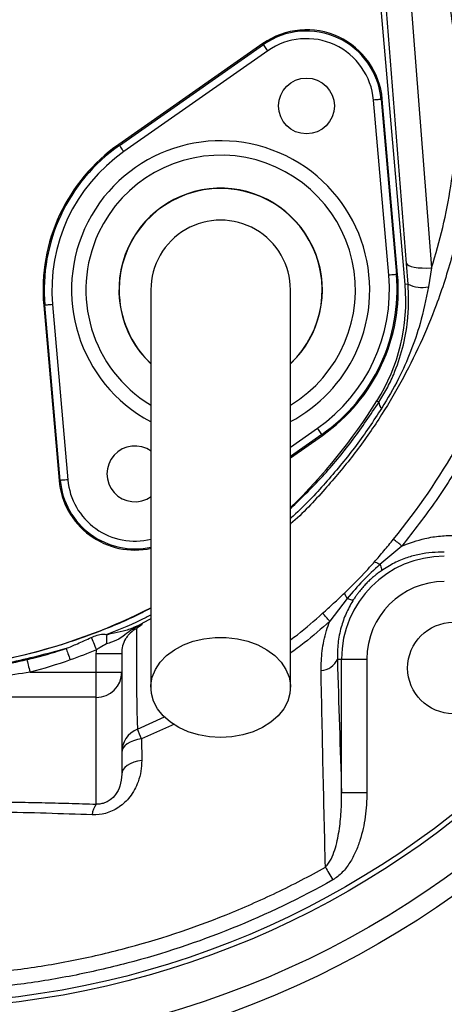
# Model space of a CAD drawing. Header units: millimetres. Extents: x 548 to 1394, y 1152 to 2055.
# Tile 12 of 21: x 993 to 1077, y 1458 to 1652. Entities that reach past the tile are written whole.
import ezdxf

# ---------------------------------------------------------------- set-up
doc = ezdxf.new("R2010")
doc.units = ezdxf.units.MM

msp = doc.modelspace()

# ---------------------------------------------------------------- linework, layer by layer
at = {"color": 7, "linetype": 'Continuous', "lineweight": 25}
for p, q in [((1069.26, 1599.94), (1063.5, 1665.79)), ((1069.51, 1604.1), (1064.68, 1665.9)), ((1069.66, 1665.04), (1074.48, 1603.24)), ((1041.21, 1647.42), (1012.84, 1627.55)), ((1012.97, 1627.36), (1041.35, 1647.23)), ((1041.35, 1647.23), (1041.21, 1647.42)), ((1042.21, 1646), (1013.83, 1626.13)), ((1066.05, 1601.78), (1063.03, 1636.29)), ((1064.53, 1636.42), (1064.76, 1636.44)), ((1064.53, 1636.42), (1067.55, 1601.91)), ((1067.78, 1601.93), (1064.76, 1636.44)), ((1012.97, 1627.36), (1012.84, 1627.55)), ((1069.83, 1599.99), (1069.51, 1604.1)), ((1074.48, 1603.24), (1073.86, 1599.47)), ((1067.55, 1601.91), (1067.78, 1601.93)), ((1069.83, 1599.99), (1069.26, 1599.94)), ((998.28, 1595.85), (998.05, 1595.83)), ((998.05, 1595.83), (1001.07, 1561.32)), ((1001.3, 1561.34), (998.28, 1595.85)), ((999.78, 1595.98), (1002.8, 1561.47)), ((1064.1, 1576.74), (1063.71, 1576.99)), ((1046.66, 1565.78), (1052.99, 1570.21)), ((1052.85, 1570.4), (1052.99, 1570.21)), ((1001.3, 1561.34), (1001.07, 1561.32)), ((1068.61, 1548.41), (1064.29, 1544.79)), ((1057.87, 1538.09), (1054.41, 1533.6)), ((1008.41, 1527.26), (1013.41, 1527.26)), ((1008.41, 1523.56), (1008.41, 1527.26)), ((1013.41, 1527.26), (1013.41, 1523.56)), ((1055.91, 1526.15), (1056.73, 1526.15)), ((1056.73, 1499.85), (1056.73, 1526.15)), ((1056.73, 1526.15), (1061.72, 1526.15)), ((1061.72, 1526.15), (1061.72, 1499.85)), ((995.35, 1523.56), (1008.41, 1523.56)), ((1008.41, 1518.61), (1008.41, 1523.56)), ((1008.41, 1523.56), (1013.41, 1523.56)), ((1013.41, 1523.56), (1013.41, 1503.43)), ((1008.41, 1518.61), (983.3, 1518.61)), ((1008.41, 1497.56), (1008.41, 1518.61)), ((1017.32, 1510.41), (1017.35, 1506.16)), ((1056.73, 1499.85), (1061.72, 1499.85))]:
    msp.add_line(p, q, dxfattribs=at)
at = {"color": 8, "linetype": 'Continuous', "lineweight": 25}
for p, q in [((1046.66, 1567.9), (1051.99, 1571.63)), ((1052.85, 1570.4), (1046.66, 1566.07)), ((1019.16, 1534.04), (1017.49, 1533.22)), ((1016.53, 1512.32), (1021.88, 1514.74)), ((1023.79, 1513.33), (1017.32, 1510.41))]:
    msp.add_line(p, q, dxfattribs=at)
at = {"color": 7, "linetype": 'Continuous', "lineweight": 25, "flags": 128}
for points in [[(1042.21, 1646), (1042.04, 1646.24), (1041.88, 1646.46), (1041.74, 1646.67), (1041.61, 1646.86), (1041.5, 1647.01), (1041.42, 1647.13), (1041.37, 1647.2), (1041.35, 1647.23)], [(1064.53, 1636.42), (1064.49, 1636.42), (1064.41, 1636.41), (1064.27, 1636.4), (1064.08, 1636.38), (1063.85, 1636.36), (1063.6, 1636.34), (1063.32, 1636.31), (1063.03, 1636.29)], [(1013.83, 1626.13), (1013.67, 1626.37), (1013.51, 1626.59), (1013.36, 1626.8), (1013.23, 1626.99), (1013.12, 1627.14), (1013.04, 1627.26), (1012.99, 1627.33), (1012.97, 1627.36)], [(1069.51, 1604.1), (1069.65, 1603.87), (1069.96, 1603.66), (1070.44, 1603.48), (1071.06, 1603.34), (1071.8, 1603.25), (1072.64, 1603.2), (1073.55, 1603.19), (1074.48, 1603.24)], [(1067.55, 1601.91), (1067.51, 1601.91), (1067.42, 1601.9), (1067.28, 1601.89), (1067.1, 1601.87), (1066.87, 1601.85), (1066.62, 1601.83), (1066.34, 1601.81), (1066.05, 1601.78)], [(999.78, 1595.98), (999.49, 1595.96), (999.21, 1595.93), (998.95, 1595.91), (998.73, 1595.89), (998.54, 1595.87), (998.4, 1595.86), (998.32, 1595.85), (998.28, 1595.85)], [(1052.85, 1570.4), (1052.83, 1570.43), (1052.78, 1570.5), (1052.7, 1570.62), (1052.6, 1570.77), (1052.47, 1570.96), (1052.32, 1571.17), (1052.16, 1571.4), (1051.99, 1571.63)], [(1002.8, 1561.47), (1002.51, 1561.45), (1002.23, 1561.42), (1001.97, 1561.4), (1001.75, 1561.38), (1001.56, 1561.36), (1001.42, 1561.35), (1001.33, 1561.34), (1001.3, 1561.34)], [(1007.43, 1530.41), (1007.51, 1530.21), (1007.61, 1529.97), (1007.72, 1529.69), (1007.85, 1529.39), (1007.99, 1529.05), (1008.13, 1528.7), (1008.28, 1528.33), (1008.44, 1527.95)], [(1032.91, 1510.7), (1030.71, 1510.83), (1028.56, 1511.21), (1026.52, 1511.83), (1024.65, 1512.68), (1023, 1513.73), (1021.6, 1514.96), (1020.49, 1516.34), (1019.71, 1517.83), (1019.26, 1519.38), (1019.17, 1520.97), (1019.44, 1522.55), (1020.06, 1524.07), (1021.01, 1525.51), (1022.26, 1526.82), (1023.8, 1527.96), (1025.56, 1528.92), (1027.52, 1529.66), (1029.62, 1530.16), (1031.81, 1530.41), (1034.02, 1530.41), (1036.2, 1530.16), (1038.3, 1529.66), (1040.26, 1528.92), (1042.03, 1527.96), (1043.56, 1526.82), (1044.82, 1525.51), (1045.77, 1524.07), (1046.39, 1522.55), (1046.65, 1520.97), (1046.56, 1519.38), (1046.12, 1517.83), (1045.34, 1516.34), (1044.23, 1514.96), (1042.83, 1513.73), (1041.17, 1512.68), (1039.3, 1511.83), (1037.27, 1511.21), (1035.12, 1510.83), (1032.91, 1510.7)], [(1002.47, 1528.21), (1002.55, 1528), (1002.63, 1527.76), (1002.72, 1527.5), (1002.82, 1527.22), (1002.93, 1526.92), (1003.04, 1526.61), (1003.16, 1526.29), (1003.27, 1525.97)], [(994.72, 1526.04), (994.77, 1525.82), (994.84, 1525.57), (994.91, 1525.29), (994.99, 1524.98), (995.07, 1524.64), (995.16, 1524.29), (995.25, 1523.93), (995.35, 1523.56)], [(1017.32, 1510.41), (1016.51, 1510.27), (1015.76, 1510.06), (1015.09, 1509.78), (1014.51, 1509.44), (1014.04, 1509.05), (1013.7, 1508.62), (1013.48, 1508.17), (1013.41, 1507.7)], [(1017.35, 1506.16), (1016.54, 1506.02), (1015.79, 1505.81), (1015.11, 1505.53), (1014.52, 1505.19), (1014.05, 1504.79), (1013.7, 1504.36), (1013.49, 1503.91), (1013.41, 1503.43)], [(1053.56, 1485.15), (1053.72, 1484.87), (1053.89, 1484.57), (1054.06, 1484.26), (1054.24, 1483.95), (1054.42, 1483.62), (1054.61, 1483.29), (1054.8, 1482.96), (1054.99, 1482.62)]]:
    msp.add_lwpolyline(points, dxfattribs=at)
at = {"color": 7, "linetype": 'Continuous', "lineweight": 25}
for centre, radius in [((970.91, 1632.21), 186.96), ((970.91, 1632.21), 183.18), ((970.91, 1632.21), 175), ((970.91, 1632.21), 174), ((1049.82, 1635.13), 5.5), ((1078.75, 1524.38), 9)]:
    msp.add_circle(centre, radius, dxfattribs=at)
for centre, radius, start, end in [((970.91, 1632.21), 422.5, 22.5, 251.6003), ((1049.82, 1635.13), 15, 5, 125), ((1049.82, 1635.13), 14.76, 5, 125), ((1049.82, 1635.13), 13.26, 5, 125), ((1032.91, 1598.88), 35, 125, 185), ((1032.91, 1598.88), 34.76, 125, 185), ((1032.91, 1598.88), 33.26, 125, 185), ((1032.91, 1598.88), 20, 313.7051, 180), ((1032.91, 1598.88), 13.75, 0, 180.042), ((1032.91, 1598.88), 33.26, 305, 5), ((1032.91, 1598.88), 34.76, 305, 5), ((1032.91, 1598.88), 35, 305, 5), ((1032.91, 1598.88), 20, 180, 226.4647), ((1032.4, 1596.71), 37, 327.7901, 5), ((1072.62, 1605.69), 6.34, 243.937, 281.3055), ((967.25, 1637.76), 114, 314.2286, 327.7901), ((1065.55, 1576.72), 1.45, 179.0242, 232.3378), ((1016.01, 1562.63), 5.5, 54.2003, 305.8235), ((1016.01, 1562.63), 15, 185, 282.2777), ((860.16, 1293.91), 328.98, 50.6802, 51.0502), ((1076.98, 1526.15), 20.25, 90, 180), ((1076.98, 1526.15), 15.26, 90, 180), ((967.25, 1637.76), 114, 271.8408, 297.0925), ((857.44, 1357.73), 264.05, 41.7607, 42.2183), ((1016.6, 1529.8), 6.21, 169.0053, 186.2224), ((1052.57, 1527.48), 3.6, 272.0937, 338.3057), ((1008.44, 1523.58), 4.98, 269.7211, 359.7185), ((1018.4, 1507.7), 4.99, 112.0851, 179.9722), ((788.69, 1417.34), 246.84, 22.1502, 22.6302), ((1011.38, 1495.25), 3.77, 142.0261, 177.025), ((970.91, 1632.21), 215.01, 280.1904, 319.8096)]:
    msp.add_arc(centre, radius, start, end, dxfattribs=at)
at = {"color": 8, "linetype": 'Continuous', "lineweight": 25}
for centre, radius, start, end in [((1032.91, 1598.88), 29.38, 335, 241.9126), ((1032.91, 1598.88), 26.55, 301.2863, 155), ((1032.91, 1598.88), 20.04, 313.6962, 155), ((1032.91, 1598.88), 26.55, 155, 238.6126), ((1032.91, 1598.88), 20.04, 155, 226.6175), ((1032.91, 1598.88), 29.38, 297.9349, 335), ((1016.01, 1562.63), 14.76, 185, 282.4331), ((1016.01, 1562.63), 13.26, 185, 283.946)]:
    msp.add_arc(centre, radius, start, end, dxfattribs=at)
at = {"color": 7, "linetype": 'Continuous', "lineweight": 25}
for points, knots in [([(1315.19, 1368.61), (1317.29, 1371.65), (1319.57, 1375.01), (1324.33, 1382.31), (1326.81, 1386.25), (1334.4, 1398.67), (1339.66, 1407.78), (1347.13, 1421.71), (1349.55, 1426.39), (1354.14, 1435.71), (1356.3, 1440.34), (1362.4, 1454.08), (1365.95, 1463.1), (1372.28, 1481.16), (1375.06, 1490.2), (1380.04, 1508.5), (1382.26, 1517.79), (1386.13, 1536.62), (1387.78, 1546.14), (1390.42, 1565.24), (1391.41, 1574.82), (1393.32, 1603.51), (1393.2, 1622.57), (1390.42, 1660.39), (1387.74, 1679.16), (1379.89, 1716.04), (1374.7, 1734.15), (1361.97, 1769.33), (1354.45, 1786.38), (1337.24, 1819.14), (1327.54, 1834.87), (1305.98, 1864.89), (1294.14, 1879.16), (1268.76, 1905.76), (1255.22, 1918.09), (1226.62, 1940.67), (1211.56, 1950.91), (1180.24, 1969.15), (1163.98, 1977.14), (1130.81, 1990.76), (1113.88, 1996.39), (1087.89, 2002.94), (1079.14, 2004.81), (1061.56, 2007.93), (1052.73, 2009.18), (1035.24, 2011.13), (1026.59, 2011.83), (1016.02, 2012.39), (1013.96, 2012.49), (1011.91, 2012.56)], [-0.0000207, -0.0000207, -0.0000207, -0.0000207, 0.0072538, 0.0072538, 0.0145316, 0.0145316, 0.029087, 0.029087, 0.0363647, 0.0363647, 0.0436425, 0.0436425, 0.0581979, 0.0581979, 0.0727534, 0.0727534, 0.0873088, 0.0873088, 0.1018643, 0.1018643, 0.1164197, 0.1164197, 0.1455306, 0.1455306, 0.1746415, 0.1746415, 0.2037524, 0.2037524, 0.2328633, 0.2328633, 0.2619742, 0.2619742, 0.2910851, 0.2910851, 0.320196, 0.320196, 0.3493069, 0.3493069, 0.3784179, 0.3784179, 0.4075288, 0.4075288, 0.4220842, 0.4220842, 0.4366397, 0.4366397, 0.4511951, 0.4511951, 0.4547343, 0.4547343, 0.4547343, 0.4547343]), ([(1011.91, 2012.2), (1012.48, 2012.18), (1013.6, 2012.14), (1015.29, 2012.06), (1016.99, 2011.98), (1018.7, 2011.89), (1022.82, 2011.66), (1029.34, 2011.22), (1038.25, 2010.43), (1048.69, 2009.3), (1060.56, 2007.69), (1073.89, 2005.44), (1087.08, 2002.73), (1100.15, 1999.55), (1113.05, 1995.89), (1130.04, 1990.42), (1150.9, 1982.44), (1175.3, 1971.17), (1198.93, 1958.24), (1221.56, 1943.71), (1243.05, 1927.69), (1263.37, 1910.22), (1282.51, 1891.34), (1300.36, 1871.15), (1316.84, 1849.79), (1331.83, 1827.34), (1345.29, 1803.87), (1357.15, 1779.52), (1367.38, 1754.43), (1375.92, 1728.78), (1382.76, 1702.6), (1387.85, 1676.03), (1391.21, 1649.18), (1392.65, 1625.17), (1392.76, 1604.14), (1392.05, 1586.13), (1390.66, 1569.78), (1388.83, 1555.01), (1386.77, 1541.78), (1384.28, 1528.47), (1381.03, 1513.6), (1376.92, 1497.45), (1371.78, 1480.33), (1366.42, 1465.03), (1360.94, 1451.32), (1355.52, 1439.08), (1349.6, 1426.9), (1343.31, 1414.94), (1336.64, 1403.02), (1330.88, 1393.29), (1326.14, 1385.6), (1323.1, 1380.83), (1320.66, 1377.08), (1318.84, 1374.34), (1316.95, 1371.55), (1315.66, 1369.69), (1314.96, 1368.67)], [0, 0, 0, 0, 0.001936, 0.003882, 0.005837, 0.007801, 0.009775, 0.020053, 0.030319, 0.040579, 0.056209, 0.07159, 0.08715, 0.102579, 0.117922, 0.133344, 0.164036, 0.194812, 0.225875, 0.256744, 0.287383, 0.318149, 0.34898, 0.379926, 0.410926, 0.441853, 0.47285, 0.504058, 0.535108, 0.566141, 0.597121, 0.628224, 0.659275, 0.690287, 0.711035, 0.731705, 0.752339, 0.767568, 0.782944, 0.798481, 0.814193, 0.835377, 0.85588, 0.875741, 0.891212, 0.906744, 0.92184, 0.937863, 0.953299, 0.968896, 0.976788, 0.984428, 0.988387, 0.99221, 0.995751, 1, 1, 1, 1]), ([(1315.51, 1368.39), (1317.61, 1371.42), (1319.9, 1374.79), (1324.66, 1382.1), (1327.14, 1386.04), (1334.74, 1398.48), (1340, 1407.58), (1347.48, 1421.52), (1349.9, 1426.21), (1354.49, 1435.54), (1356.66, 1440.17), (1362.76, 1453.93), (1366.32, 1462.96), (1372.66, 1481.04), (1375.44, 1490.08), (1380.42, 1508.4), (1382.64, 1517.71), (1386.52, 1536.55), (1388.17, 1546.08), (1390.81, 1565.2), (1391.8, 1574.78), (1393.71, 1603.5), (1393.6, 1622.58), (1390.81, 1660.44), (1388.13, 1679.23), (1380.27, 1716.14), (1375.08, 1734.27), (1362.34, 1769.48), (1354.8, 1786.55), (1337.58, 1819.34), (1327.87, 1835.09), (1306.28, 1865.14), (1294.43, 1879.42), (1269.03, 1906.04), (1255.47, 1918.39), (1226.85, 1940.99), (1211.78, 1951.24), (1180.42, 1969.49), (1164.15, 1977.49), (1130.94, 1991.13), (1113.99, 1996.77), (1087.98, 2003.32), (1079.21, 2005.19), (1061.62, 2008.31), (1052.79, 2009.57), (1035.28, 2011.52), (1026.62, 2012.23), (1016.87, 2012.74), (1015.64, 2012.8), (1014.41, 2012.86)], [-0.0000239, -0.0000239, -0.0000239, -0.0000239, 0.0072538, 0.0072538, 0.0145316, 0.0145316, 0.029087, 0.029087, 0.0363647, 0.0363647, 0.0436425, 0.0436425, 0.0581979, 0.0581979, 0.0727534, 0.0727534, 0.0873088, 0.0873088, 0.1018643, 0.1018643, 0.1164197, 0.1164197, 0.1455306, 0.1455306, 0.1746415, 0.1746415, 0.2037524, 0.2037524, 0.2328633, 0.2328633, 0.2619742, 0.2619742, 0.2910851, 0.2910851, 0.320196, 0.320196, 0.3493069, 0.3493069, 0.3784179, 0.3784179, 0.4075288, 0.4075288, 0.4220842, 0.4220842, 0.4366397, 0.4366397, 0.4511951, 0.4511951, 0.453308, 0.453308, 0.453308, 0.453308]), ([(1312.74, 1370.37), (1313.31, 1371.18), (1314.48, 1372.88), (1316.3, 1375.55), (1318.24, 1378.48), (1320.31, 1381.66), (1322.51, 1385.1), (1324.83, 1388.8), (1327.27, 1392.77), (1329.82, 1397), (1332.46, 1401.47), (1335.19, 1406.2), (1337.98, 1411.15), (1341.62, 1417.77), (1345.87, 1425.8), (1350.44, 1434.95), (1354.4, 1443.42), (1357.8, 1451.2), (1360.73, 1458.3), (1363.89, 1466.44), (1367.41, 1476.24), (1371.32, 1488.35), (1375.12, 1501.68), (1379.32, 1518.39), (1383.1, 1536.59), (1385.92, 1554.2), (1387.73, 1568.84), (1388.92, 1582.05), (1389.67, 1595.46), (1389.96, 1608.86), (1389.83, 1620.19), (1389.45, 1630.61), (1388.76, 1642.53), (1387.33, 1657.95), (1384.89, 1675.85), (1381.67, 1693.62), (1377.7, 1711.08), (1373.04, 1728.1), (1368.53, 1742.14), (1363.91, 1755.07), (1359.54, 1766.27), (1354.26, 1778.58), (1348.71, 1790.46), (1342.85, 1802), (1336.37, 1813.8), (1328.71, 1826.71), (1321.12, 1838.35), (1313.74, 1848.87), (1306.69, 1858.38), (1294.84, 1873.28), (1279.62, 1890.34), (1260.41, 1909.11), (1241.1, 1925.67), (1221.37, 1940.36), (1202.48, 1952.7), (1184.27, 1963.22), (1165.21, 1972.88), (1145.37, 1981.62), (1124.74, 1989.35), (1104.02, 1995.75), (1083.96, 2000.67), (1065.46, 2004.15), (1048.7, 2006.54), (1033.81, 2008.1), (1020.96, 2009.03), (1009.55, 2009.55), (998.72, 2009.74), (987.9, 2009.6), (977.24, 2009.12), (963.45, 2008.03), (947.28, 2005.97), (929.67, 2002.71), (916.8, 1999.69), (907.7, 1997.26), (901.79, 1995.55), (895.46, 1993.6), (886.52, 1990.64), (875.68, 1986.6), (863.26, 1981.37), (851.7, 1975.93), (840.02, 1969.81), (828.53, 1963.17), (818.02, 1956.5), (806.78, 1948.76), (795.9, 1940.59), (784.82, 1931.41), (771.58, 1919.48), (759.2, 1906.84), (747.48, 1893.27), (739.1, 1882.71), (732.62, 1873.77), (727.62, 1866.35), (723.76, 1860.36), (720.19, 1854.49), (716.76, 1848.61), (713.72, 1843.15), (710.59, 1837.3), (707.59, 1831.46), (704.7, 1825.61), (701.81, 1819.51), (699.32, 1813.99), (696.59, 1807.66), (693.19, 1799.34), (689.03, 1788.13), (684.9, 1775.35), (681.4, 1762.74), (678.4, 1749.85), (675.83, 1736.28), (673.62, 1720.83), (671.99, 1703.06), (671.49, 1685.67), (671.96, 1669.79), (673, 1656.43), (674.64, 1643.17), (676.85, 1630.15), (679.62, 1617.29), (682.97, 1604.48), (686.97, 1591.55), (691.42, 1579.18), (696.3, 1567.18), (701.67, 1555.4), (707.93, 1543.09), (713.8, 1532.74), (718.94, 1524.61), (722.84, 1518.87), (726.72, 1513.5), (730.56, 1508.48), (734.3, 1503.81), (737.94, 1499.49), (741.44, 1495.49), (744.78, 1491.81), (750.02, 1486.23), (757.42, 1478.84), (767.32, 1469.81), (777.66, 1461.22), (786.56, 1454.51), (793.85, 1449.41), (799.39, 1445.72), (805.14, 1442.08), (809.98, 1439.16), (813.82, 1436.94), (816.58, 1435.4), (819.3, 1433.93), (822.01, 1432.52), (824.68, 1431.19), (827.33, 1429.92), (829.94, 1428.71), (832.51, 1427.55), (834.23, 1426.82), (835.07, 1426.46)], [0, 0, 0, 0, 0.00173, 0.003611, 0.005659, 0.007874, 0.010259, 0.012812, 0.015531, 0.018413, 0.021451, 0.024636, 0.027958, 0.031403, 0.037875, 0.04386, 0.049307, 0.054248, 0.05872, 0.062754, 0.069545, 0.076952, 0.08502, 0.093821, 0.107116, 0.117544, 0.125056, 0.132926, 0.140766, 0.14858, 0.156375, 0.160613, 0.166835, 0.177282, 0.18771, 0.198458, 0.208905, 0.219051, 0.229353, 0.234713, 0.243093, 0.250393, 0.258161, 0.266046, 0.273061, 0.281726, 0.292326, 0.297386, 0.30423, 0.313049, 0.330707, 0.344224, 0.360053, 0.375207, 0.387265, 0.399539, 0.412012, 0.424661, 0.437477, 0.450568, 0.462614, 0.47362, 0.483515, 0.492256, 0.499833, 0.506071, 0.512249, 0.518804, 0.525013, 0.530915, 0.543029, 0.553545, 0.562259, 0.566166, 0.570029, 0.573027, 0.57778, 0.586505, 0.593277, 0.60138, 0.608863, 0.616363, 0.624609, 0.630652, 0.640259, 0.648407, 0.655845, 0.671471, 0.679337, 0.687227, 0.695075, 0.698661, 0.702893, 0.70755, 0.710695, 0.714807, 0.718495, 0.722311, 0.726303, 0.729913, 0.734128, 0.736913, 0.741984, 0.749859, 0.757852, 0.765485, 0.772771, 0.781017, 0.789656, 0.800095, 0.812244, 0.820092, 0.82791, 0.835703, 0.843473, 0.85102, 0.858745, 0.866644, 0.87471, 0.881759, 0.889317, 0.897372, 0.90593, 0.910152, 0.914202, 0.918074, 0.921761, 0.925256, 0.928556, 0.931657, 0.934556, 0.937253, 0.945058, 0.952875, 0.960708, 0.96858, 0.97239, 0.976278, 0.980246, 0.984297, 0.986173, 0.988015, 0.989825, 0.991602, 0.993347, 0.995059, 0.996739, 0.998386, 1, 1, 1, 1]), ([(1074.48, 1603.24), (1075.26, 1605.89), (1076.8, 1611.18), (1078.37, 1619.36), (1079.37, 1627.68), (1079.74, 1636.52), (1079.36, 1645.78), (1078.11, 1655.48), (1076.01, 1665.13), (1072.74, 1675.66), (1068.13, 1686.84), (1062.17, 1698.68), (1055.32, 1710.19), (1048.06, 1720.46), (1040.7, 1729.47), (1033.42, 1737.36), (1025.66, 1744.9), (1020.07, 1749.54), (1017.28, 1751.86)], [0, 0, 0, 0, 0.049163, 0.098327, 0.148545, 0.198762, 0.256365, 0.313971, 0.373236, 0.432505, 0.510301, 0.588127, 0.667778, 0.747427, 0.810116, 0.872806, 0.936405, 1, 1, 1, 1]), ([(1066.97, 1549.75), (1071.79, 1555.64), (1076.03, 1561.86), (1081.56, 1571.66), (1083.27, 1575), (1085.61, 1580.14), (1086.36, 1581.87), (1087.43, 1584.5), (1087.77, 1585.38), (1088.45, 1587.15), (1088.78, 1588.05), (1090.37, 1592.52), (1091.48, 1596.13), (1093.39, 1603.41), (1094.18, 1607.08), (1095.44, 1614.47), (1095.91, 1618.19), (1096.36, 1623.82), (1096.48, 1625.71), (1096.58, 1628.55), (1096.6, 1629.49), (1096.63, 1631.39), (1096.63, 1632.35), (1096.59, 1637.09), (1096.39, 1640.86), (1095.65, 1648.35), (1095.12, 1652.06), (1093.74, 1659.43), (1092.88, 1663.09), (1091.36, 1668.54), (1090.81, 1670.35), (1089.63, 1673.96), (1089, 1675.76), (1087.67, 1679.31), (1086.97, 1681.06), (1085.49, 1684.54), (1084.72, 1686.26), (1082.36, 1691.39), (1080.69, 1694.77), (1075.39, 1704.75), (1071.48, 1711.2), (1067.18, 1717.45)], [0, 0, 0, 0, 0.125, 0.125, 0.1875, 0.1875, 0.21875, 0.21875, 0.234375, 0.234375, 0.25, 0.25, 0.3125, 0.3125, 0.375, 0.375, 0.4375, 0.4375, 0.46875, 0.46875, 0.484375, 0.484375, 0.5, 0.5, 0.5625, 0.5625, 0.625, 0.625, 0.6875, 0.6875, 0.71875, 0.71875, 0.75, 0.75, 0.78125, 0.78125, 0.8125, 0.8125, 0.875, 0.875, 1, 1, 1, 1]), ([(1068.87, 1718.6), (1071.16, 1715.2), (1075.73, 1708.39), (1081.79, 1697.67), (1087.15, 1686.59), (1091.52, 1675.53), (1094.83, 1664.53), (1097.12, 1653.68), (1098.5, 1642.67), (1098.94, 1631.53), (1098.38, 1620.33), (1096.85, 1609.14), (1094.38, 1598.12), (1090.98, 1587.36), (1086.67, 1576.94), (1081.49, 1566.91), (1075.54, 1557.31), (1070.92, 1551.37), (1068.61, 1548.41)], [0, 0, 0, 0, 0.0669089, 0.1339666, 0.2009692, 0.2678027, 0.3279914, 0.3883953, 0.4487901, 0.5089666, 0.5702386, 0.6317399, 0.6932496, 0.7545331, 0.8157902, 0.8772669, 0.9387433, 1, 1, 1, 1]), ([(1019.16, 1598.88), (1019.16, 1598.68), (1019.16, 1598.26), (1019.16, 1597.54), (1019.16, 1596.58), (1019.16, 1595.35), (1019.16, 1593.78), (1019.16, 1591.84), (1019.16, 1589.25), (1019.16, 1585.64), (1019.16, 1580.8), (1019.16, 1574.7), (1019.16, 1567.59), (1019.16, 1559.57), (1019.16, 1550.73), (1019.16, 1541.2), (1019.16, 1531.07), (1019.16, 1524.11), (1019.16, 1520.57)], [0, 0, 0, 0, 0.045521, 0.094717, 0.147611, 0.204275, 0.251456, 0.300858, 0.352419, 0.406213, 0.470225, 0.53729, 0.607172, 0.679907, 0.755587, 0.834151, 0.915609, 1, 1, 1, 1]), ([(1046.66, 1520.57), (1046.66, 1523.91), (1046.66, 1530.54), (1046.66, 1540.3), (1046.66, 1549.68), (1046.66, 1558.59), (1046.66, 1566.89), (1046.66, 1574.41), (1046.66, 1580.73), (1046.66, 1585.83), (1046.66, 1589.69), (1046.66, 1592.54), (1046.66, 1594.86), (1046.66, 1596.61), (1046.66, 1597.9), (1046.66, 1598.56), (1046.66, 1598.88)], [0, 0, 0, 0, 0.079644, 0.158009, 0.235124, 0.311014, 0.385614, 0.459005, 0.531252, 0.593311, 0.65426, 0.714301, 0.773508, 0.85087, 0.926319, 1, 1, 1, 1]), ([(1064.1, 1576.74), (1064.63, 1577.62), (1065.7, 1579.37), (1067.36, 1582.9), (1068.89, 1587.38), (1069.75, 1592.18), (1070.02, 1596.43), (1069.9, 1598.8), (1069.83, 1599.99)], [0, 0, 0, 0, 0.128243, 0.257986, 0.479605, 0.706237, 0.852295, 1, 1, 1, 1]), ([(1073.86, 1599.47), (1073.37, 1597.04), (1072.49, 1592.74), (1070.41, 1586.72), (1067.95, 1581.09), (1065.81, 1577.5), (1064.66, 1575.57)], [0, 0, 0, 0, 0.288326, 0.512009, 0.737439, 1, 1, 1, 1]), ([(1068.61, 1548.41), (1070.13, 1548.97), (1072.65, 1549.89), (1076.24, 1550.46), (1078.26, 1550.49), (1079.28, 1550.5)], [0, 0, 0, 0, 0.4256436, 0.7107386, 1, 1, 1, 1]), ([(1063.2, 1545.28), (1063.84, 1546.01), (1064.47, 1546.75), (1065.72, 1548.24), (1066.34, 1548.99), (1066.97, 1549.75)], [0, 0, 0, 0, 0.5, 0.5, 1, 1, 1, 1]), ([(1076.98, 1547.19), (1076.18, 1547.19), (1074.57, 1547.2), (1072.1, 1546.83), (1069.6, 1546.15), (1067.06, 1545.13), (1065.42, 1544.09), (1064.58, 1543.55)], [0, 0, 0, 0, 0.1980764, 0.3987366, 0.5927998, 0.7909522, 1, 1, 1, 1]), ([(1057.33, 1539.15), (1058.81, 1540.62), (1060.83, 1542.61), (1062.7, 1544.72), (1063.2, 1545.28)], [0, 0, 0, 0, 0.735158, 1, 1, 1, 1]), ([(1064.29, 1544.79), (1063.16, 1543.74), (1060.88, 1541.64), (1058.87, 1539.28), (1057.87, 1538.09)], [0, 0, 0, 0, 0.497982, 1, 1, 1, 1]), ([(1063.2, 1545.28), (1063.27, 1545.3), (1063.41, 1545.26), (1063.78, 1545.1), (1064.02, 1544.96), (1064.29, 1544.79)], [0, 0, 0, 0, 0.5, 0.5, 1, 1, 1, 1]), ([(1064.29, 1544.79), (1064.44, 1544.46), (1064.54, 1544.19), (1064.64, 1543.77), (1064.63, 1543.63), (1064.58, 1543.55)], [0, 0, 0, 0, 0.5, 0.5, 1, 1, 1, 1]), ([(1064.58, 1543.55), (1064.46, 1543.47), (1064.22, 1543.3), (1063.89, 1543.05), (1063.57, 1542.81), (1063.29, 1542.58), (1062.84, 1542.21), (1062.26, 1541.69), (1061.56, 1540.99), (1060.88, 1540.25), (1060.33, 1539.59), (1059.87, 1538.98), (1059.49, 1538.45), (1059.23, 1538.06), (1059.1, 1537.86)], [0, 0, 0, 0, 0.056649, 0.109936, 0.159864, 0.206441, 0.249676, 0.377422, 0.499016, 0.621386, 0.749674, 0.82396, 0.907391, 1, 1, 1, 1]), ([(1053, 1535.17), (1053.73, 1535.82), (1055.19, 1537.14), (1056.62, 1538.48), (1057.33, 1539.15)], [0, 0, 0, 0, 0.498464, 1, 1, 1, 1]), ([(1057.33, 1539.15), (1057.31, 1539.08), (1057.35, 1538.95), (1057.54, 1538.59), (1057.68, 1538.36), (1057.87, 1538.09)], [0, 0, 0, 0, 0.5, 0.5, 1, 1, 1, 1]), ([(1059.1, 1537.86), (1059.05, 1537.78), (1058.49, 1536.88), (1057.54, 1535.08), (1056.54, 1532.27), (1055.93, 1529.23), (1055.92, 1527.19), (1055.91, 1526.15)], [0, 0, 0, 0, 0.0202817, 0.2364461, 0.4598174, 0.7263001, 1, 1, 1, 1]), ([(1057.87, 1538.09), (1058.19, 1537.96), (1058.47, 1537.87), (1058.89, 1537.79), (1059.03, 1537.8), (1059.1, 1537.86)], [0, 0, 0, 0, 0.5, 0.5, 1, 1, 1, 1]), ([(1010.51, 1530.99), (1010.98, 1531.1), (1012.3, 1531.4), (1013.93, 1531.68), (1015.14, 1532.12), (1015.79, 1532.4), (1016.15, 1532.56), (1016.49, 1532.71), (1016.87, 1532.88), (1017.21, 1533.05), (1017.41, 1533.18), (1017.49, 1533.22)], [0, 0, 0, 0, 0.186727, 0.521089, 0.69493, 0.756774, 0.801445, 0.846209, 0.891296, 0.961906, 1, 1, 1, 1]), ([(1017.13, 1532.71), (1017.22, 1532.77), (1017.29, 1532.83), (1017.4, 1532.94), (1017.45, 1532.99), (1017.52, 1533.11), (1017.51, 1533.17), (1017.49, 1533.22)], [0, 0, 0, 0, 0.25, 0.25, 0.5, 0.5, 1, 1, 1, 1]), ([(1052.7, 1523.88), (1052.73, 1525.16), (1052.8, 1527.75), (1053.5, 1531.04), (1054.19, 1532.98), (1054.41, 1533.6)], [0, 0, 0, 0, 0.399788, 0.809414, 1, 1, 1, 1]), ([(1007.43, 1530.41), (1007.81, 1530.56), (1008.56, 1530.87), (1009.63, 1531.09), (1010.24, 1531.02), (1010.51, 1530.99)], [0, 0, 0, 0, 0.3508572, 0.7103422, 1, 1, 1, 1]), ([(1017.13, 1532.71), (1017.04, 1532.68), (1016.71, 1532.57), (1016.14, 1532.34), (1015.42, 1531.94), (1014.44, 1531.28), (1013.21, 1530.15), (1011.84, 1529.61), (1010.77, 1529.25), (1010.43, 1529.13)], [0, 0, 0, 0, 0.032403, 0.128506, 0.218862, 0.330029, 0.564223, 0.861686, 1, 1, 1, 1]), ([(1016.32, 1532.12), (1015.87, 1531.9), (1015.46, 1531.61), (1014.92, 1531.09), (1014.75, 1530.91), (1014.44, 1530.52), (1014.3, 1530.31), (1013.92, 1529.67), (1013.73, 1529.21), (1013.48, 1528.25), (1013.41, 1527.76), (1013.41, 1527.26)], [0, 0, 0, 0, 0.25, 0.25, 0.375, 0.375, 0.5, 0.5, 0.75, 0.75, 1, 1, 1, 1]), ([(1016.32, 1532.12), (1016.31, 1529.58), (1016.31, 1527.25), (1016.32, 1524.08), (1016.32, 1523.08), (1016.33, 1521.2), (1016.34, 1520.31), (1016.37, 1517.81), (1016.39, 1516.38), (1016.45, 1513.99), (1016.49, 1513.04), (1016.53, 1512.32)], [0, 0, 0, 0, 0.25, 0.25, 0.375, 0.375, 0.5, 0.5, 0.75, 0.75, 1, 1, 1, 1]), ([(1002.47, 1528.21), (1003.21, 1528.52), (1004.87, 1529.23), (1006.52, 1529.98), (1007.43, 1530.41)], [0, 0, 0, 0, 0.442034, 1, 1, 1, 1]), ([(1010.43, 1529.13), (1010.01, 1528.91), (1009.33, 1528.56), (1008.68, 1528.12), (1008.44, 1527.95)], [0, 0, 0, 0, 0.623883, 1, 1, 1, 1]), ([(1002.47, 1528.21), (998.74, 1527.19), (991.73, 1525.29), (981.14, 1523.72), (974.33, 1523.45), (970.91, 1523.31)], [0, 0, 0, 0, 0.362554, 0.679851, 1, 1, 1, 1]), ([(994.72, 1526.04), (995.29, 1526.17), (997.9, 1526.8), (1000.46, 1527.59), (1002.47, 1528.21)], [0, 0, 0, 0, 0.2181, 1, 1, 1, 1]), ([(982.97, 1523.91), (983.06, 1523.92), (985.07, 1524.17), (989.01, 1524.77), (992.81, 1525.61), (994.72, 1526.04)], [0, 0, 0, 0, 0.022047, 0.510234, 1, 1, 1, 1]), ([(995.35, 1523.56), (993.35, 1523.24), (991.34, 1522.95), (987.33, 1522.44), (985.32, 1522.23), (983.3, 1522.05)], [0, 0, 0, 0, 0.5, 0.5, 1, 1, 1, 1]), ([(1053.56, 1485.15), (1053.4, 1491.52), (1053.25, 1497.92), (1052.96, 1510.82), (1052.83, 1517.32), (1052.7, 1523.88)], [0, 0, 0, 0, 0.5, 0.5, 1, 1, 1, 1]), ([(1017.35, 1506.16), (1017.33, 1505.46), (1017.27, 1504.05), (1016.62, 1501.59), (1015.3, 1499.09), (1013.66, 1497.51), (1012.04, 1496.41), (1010.31, 1495.62), (1008.5, 1495.41), (1007.64, 1495.44), (1007.62, 1495.44)], [0, 0, 0, 0, 0.144788, 0.289421, 0.505799, 0.67724, 0.690524, 0.849379, 0.996362, 1, 1, 1, 1]), ([(1013.41, 1503.43), (1013.35, 1502.66), (1013.25, 1501.35), (1012.4, 1499.6), (1011.39, 1498.51), (1010.45, 1497.95), (1009.68, 1497.66), (1009, 1497.55), (1008.57, 1497.56), (1008.41, 1497.56)], [0, 0, 0, 0, 0.338114, 0.570997, 0.733613, 0.816571, 0.877083, 0.954875, 1, 1, 1, 1]), ([(1053.56, 1485.15), (1053.8, 1485.38), (1054, 1485.63), (1054.36, 1486.17), (1054.52, 1486.45), (1054.95, 1487.31), (1055.18, 1487.91), (1055.58, 1489.13), (1055.74, 1489.74), (1056.02, 1490.99), (1056.14, 1491.62), (1056.44, 1493.51), (1056.56, 1494.77), (1056.72, 1497.31), (1056.75, 1498.58), (1056.73, 1499.85)], [0, 0, 0, 0, 0.0625, 0.0625, 0.125, 0.125, 0.25, 0.25, 0.375, 0.375, 0.5, 0.5, 0.75, 0.75, 1, 1, 1, 1]), ([(1061.72, 1499.85), (1061.72, 1498.24), (1061.62, 1496.65), (1061.18, 1493.5), (1060.84, 1491.94), (1060.23, 1490.03), (1060.1, 1489.65), (1059.81, 1488.89), (1059.66, 1488.52), (1059.17, 1487.42), (1058.79, 1486.71), (1057.93, 1485.34), (1057.44, 1484.7), (1056.61, 1483.83), (1056.31, 1483.55), (1055.67, 1483.05), (1055.34, 1482.82), (1054.99, 1482.62)], [0, 0, 0, 0, 0.25, 0.25, 0.5, 0.5, 0.5625, 0.5625, 0.625, 0.625, 0.75, 0.75, 0.875, 0.875, 0.9375, 0.9375, 1, 1, 1, 1]), ([(933.41, 1497.56), (933.9, 1497.58), (934.88, 1497.61), (936.34, 1497.65), (937.79, 1497.69), (939.24, 1497.73), (940.69, 1497.77), (942.13, 1497.8), (943.56, 1497.84), (944.99, 1497.87), (946.41, 1497.9), (947.83, 1497.93), (949.24, 1497.95), (950.65, 1497.98), (954.74, 1498.05), (961.49, 1498.13), (970.93, 1498.17), (980.37, 1498.13), (987.52, 1498.04), (992.41, 1497.96), (995.03, 1497.91), (997.67, 1497.85), (1000.33, 1497.79), (1003.01, 1497.72), (1005.71, 1497.65), (1007.51, 1497.59), (1008.41, 1497.56)], [0, 0, 0, 0, 0.019837, 0.039569, 0.059198, 0.078724, 0.098149, 0.117473, 0.136699, 0.155826, 0.174857, 0.193792, 0.212632, 0.231379, 0.250034, 0.376074, 0.500303, 0.624384, 0.750276, 0.784953, 0.819949, 0.855274, 0.890934, 0.926937, 0.96329, 1, 1, 1, 1]), ([(1007.62, 1495.44), (1001.59, 1495.67), (995.52, 1495.85), (986.35, 1496.03), (983.28, 1496.08), (977.12, 1496.14), (974.03, 1496.16), (967.85, 1496.16), (964.76, 1496.14), (960.13, 1496.09), (958.59, 1496.07), (955.51, 1496.03), (953.98, 1496), (946.32, 1495.85), (940.24, 1495.67), (934.21, 1495.44)], [0, 0, 0, 0, 0.25, 0.25, 0.375, 0.375, 0.5, 0.5, 0.625, 0.625, 0.6875, 0.6875, 0.75, 0.75, 1, 1, 1, 1]), ([(888.27, 1485.15), (894.59, 1481.6), (901.07, 1478.49), (914.34, 1473.13), (921.12, 1470.88), (931.54, 1468.15), (935.05, 1467.35), (940.37, 1466.31), (942.16, 1465.99), (945.73, 1465.41), (947.51, 1465.15), (956.44, 1464), (963.58, 1463.54), (977.88, 1463.52), (985.03, 1463.97), (995.77, 1465.33), (999.35, 1465.9), (1006.47, 1467.28), (1010.01, 1468.08), (1020.49, 1470.82), (1027.33, 1473.07), (1037.35, 1477.11), (1040.65, 1478.57), (1045.55, 1480.92), (1047.17, 1481.73), (1050.39, 1483.4), (1051.98, 1484.26), (1053.56, 1485.15)], [0, 0, 0, 0, 0.125, 0.125, 0.25, 0.25, 0.3125, 0.3125, 0.34375, 0.34375, 0.375, 0.375, 0.5, 0.5, 0.625, 0.625, 0.6875, 0.6875, 0.75, 0.75, 0.875, 0.875, 0.9375, 0.9375, 0.96875, 0.96875, 1, 1, 1, 1]), ([(1054.99, 1482.62), (1048.54, 1478.99), (1041.94, 1475.82), (1028.42, 1470.35), (1021.52, 1468.06), (1010.92, 1465.28), (1007.35, 1464.46), (1001.93, 1463.4), (1000.12, 1463.08), (996.47, 1462.49), (994.65, 1462.22), (985.52, 1461.05), (978.23, 1460.58), (963.65, 1460.58), (956.36, 1461.04), (947.26, 1462.21), (945.44, 1462.47), (941.8, 1463.06), (939.98, 1463.39), (934.54, 1464.44), (930.96, 1465.26), (920.34, 1468.05), (913.42, 1470.35), (899.89, 1475.82), (893.29, 1478.99), (886.84, 1482.62)], [0, 0, 0, 0, 0.125, 0.125, 0.25, 0.25, 0.3125, 0.3125, 0.34375, 0.34375, 0.375, 0.375, 0.5, 0.5, 0.625, 0.625, 0.65625, 0.65625, 0.6875, 0.6875, 0.75, 0.75, 0.875, 0.875, 1, 1, 1, 1])]:
    msp.add_open_spline(points, degree=3, knots=knots, dxfattribs=at)
at = {"color": 8, "linetype": 'Continuous', "lineweight": 25}
for points, knots in [([(981.85, 1770.48), (983.87, 1770.11), (987.93, 1769.37), (994.46, 1767.43), (1001.17, 1764.75), (1007.95, 1761.22), (1014.45, 1757.05), (1020.81, 1752.21), (1027.04, 1746.8), (1034.07, 1740.12), (1041.77, 1732.04), (1049.97, 1722.1), (1057.59, 1711.36), (1064.54, 1699.77), (1070.69, 1687.65), (1075.45, 1676.15), (1078.79, 1665.47), (1080.97, 1655.66), (1082.3, 1645.63), (1082.74, 1635.51), (1082.27, 1625.48), (1080.92, 1615.52), (1078.67, 1605.61), (1075.73, 1596.48), (1072.29, 1588.17), (1068.52, 1580.66), (1064.11, 1573.32), (1059.12, 1566.24), (1053.3, 1559.37), (1049.13, 1554.85), (1046.68, 1552.75), (1046.66, 1552.74)], [0, 0, 0, 0, 0.022148, 0.044472, 0.073363, 0.10017, 0.127202, 0.157194, 0.187229, 0.217255, 0.263349, 0.309443, 0.358779, 0.408117, 0.458578, 0.50902, 0.545827, 0.582632, 0.620478, 0.658324, 0.695181, 0.732039, 0.770009, 0.807978, 0.838306, 0.869568, 0.900829, 0.932805, 0.964781, 0.999807, 1, 1, 1, 1]), ([(1046.66, 1555.77), (1048.95, 1557.99), (1053.37, 1562.31), (1059.13, 1569.39), (1062.44, 1574.29), (1064.1, 1576.74)], [0, 0, 0, 0, 0.34764, 0.673816, 1, 1, 1, 1]), ([(1064.66, 1575.57), (1063.02, 1573.09), (1059.71, 1568.12), (1053.97, 1561.22), (1049.6, 1556.44), (1047, 1554.15), (1046.66, 1553.85)], [0, 0, 0, 0, 0.316503, 0.63496, 0.952263, 1, 1, 1, 1]), ([(970.91, 1523.77), (974.29, 1523.97), (981.04, 1524.38), (990.77, 1526.06), (1000.02, 1528.4), (1008.73, 1531.44), (1015.14, 1534.08), (1018.5, 1535.89), (1019.16, 1536.25)], [0, 0, 0, 0, 0.2019455, 0.4039089, 0.5870515, 0.7708531, 0.9546753, 1, 1, 1, 1]), ([(1019.16, 1534.82), (1018.85, 1534.65), (1016.07, 1533.18), (1013.12, 1532.02), (1010.51, 1530.99)], [0, 0, 0, 0, 0.113188, 1, 1, 1, 1]), ([(1046.66, 1529.92), (1047.12, 1530.26), (1049.33, 1531.89), (1051.37, 1533.72), (1053, 1535.17)], [0, 0, 0, 0, 0.207114, 1, 1, 1, 1]), ([(1054.41, 1533.6), (1052.75, 1532.13), (1050.25, 1529.93), (1047.57, 1527.96), (1046.66, 1527.3)], [0, 0, 0, 0, 0.663599, 1, 1, 1, 1])]:
    msp.add_open_spline(points, degree=3, knots=knots, dxfattribs=at)
at = {"color": 7, "linetype": 'Continuous', "lineweight": 25}
for points in [[(1017.13, 1532.71), (1016.85, 1532.51), (1016.59, 1532.31), (1016.32, 1532.12)], [(1008.44, 1527.95), (1006.73, 1527.25), (1005.01, 1526.59), (1003.27, 1525.97)], [(1008.41, 1527.26), (1008.41, 1527.49), (1008.42, 1527.72), (1008.44, 1527.95)], [(1003.27, 1525.97), (1000.67, 1525.04), (998.03, 1524.24), (995.35, 1523.56)], [(1055.91, 1526.15), (1056.18, 1517.28), (1056.45, 1508.53), (1056.73, 1499.85)]]:
    msp.add_open_spline(points, degree=3, dxfattribs=at)

doc.saveas('drawing.dxf')
